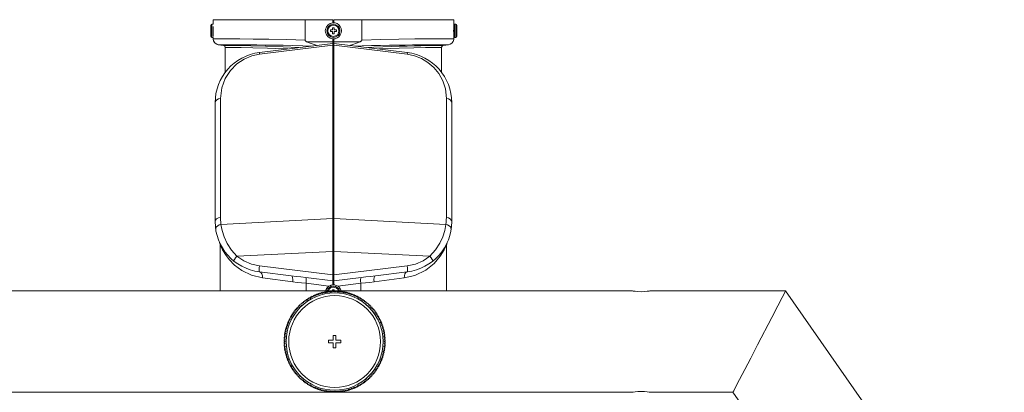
# Model space of a CAD drawing. Header units: millimetres. Extents: x 3925 to 5043, y -86 to 778.
# Tile 28 of 157: x 4372 to 4494, y 127 to 173. Entities that reach past the tile are written whole.
import ezdxf

# ---------------------------------------------------------------- set-up
doc = ezdxf.new("R2010")
doc.units = ezdxf.units.MM
doc.header["$LTSCALE"] = 46.255
doc.layers.add('140-154101-0DXF_CONTINUOUS_LINE', color=7, linetype='CONTINUOUS')
doc.layers.add('PJ-LENS-FUJIDXF_CONTINUOUS_LINE', color=7, linetype='CONTINUOUS')

msp = doc.modelspace()

# ---------------------------------------------------------------- linework, layer by layer
at = {"layer": '140-154101-0DXF_CONTINUOUS_LINE', "color": 7, "linetype": 'Continuous', "lineweight": 0}
for p, q in [((4370.0485, 139.37), (4410.6416, 139.37)), ((4408.4526, 138.7881), (4408.4415, 138.6446)), ((4408.5097, 138.8143), (4408.6256, 138.7291)), ((4408.6414, 138.8721), (4408.6256, 138.7291)), ((4408.6993, 138.8963), (4408.8124, 138.8073)), ((4408.8329, 138.9497), (4408.8124, 138.8073)), ((4408.8916, 138.9721), (4409.0017, 138.8794)), ((4409.0269, 139.021), (4409.0017, 138.8794)), ((4409.0863, 139.0414), (4409.1932, 138.9452)), ((4409.2231, 139.0859), (4409.1932, 138.9452)), ((4409.2832, 139.1043), (4409.3869, 139.0046)), ((4409.4214, 139.1442), (4409.3869, 139.0046)), ((4409.482, 139.1606), (4409.5824, 139.0575)), ((4409.6215, 139.196), (4409.5824, 139.0575)), ((4409.6826, 139.2104), (4409.7795, 139.104)), ((4409.8232, 139.2411), (4409.7795, 139.104)), ((4409.8848, 139.2534), (4409.9781, 139.1439)), ((4410.0263, 139.2795), (4409.9781, 139.1439)), ((4410.0882, 139.2898), (4410.1778, 139.1773)), ((4410.2305, 139.3111), (4410.1778, 139.1773)), ((4410.2928, 139.3194), (4410.3786, 139.204)), ((4410.3786, 139.204), (4410.4357, 139.336)), ((4410.4982, 139.3423), (4410.5802, 139.224)), ((4410.5802, 139.224), (4410.6416, 139.3541)), ((4410.7042, 139.37), (4410.8479, 139.37)), ((4410.7042, 139.3583), (4410.7823, 139.2374)), ((4410.7823, 139.2374), (4410.8479, 139.3654)), ((4410.9107, 139.37), (4411.2612, 139.37)), ((4410.9107, 139.3675), (4410.9847, 139.2441)), ((4410.9847, 139.2441), (4411.0546, 139.3699)), ((4411.1174, 139.3699), (4411.1872, 139.2441)), ((4411.1872, 139.2441), (4411.2612, 139.3675)), ((4411.324, 139.37), (4411.4677, 139.37)), ((4411.324, 139.3654), (4411.3897, 139.2374)), ((4411.3897, 139.2374), (4411.4677, 139.3583)), ((4411.5304, 139.37), (4447.9235, 139.37)), ((4411.5304, 139.3541), (4411.5918, 139.224)), ((4411.5918, 139.224), (4411.6737, 139.3423)), ((4411.7362, 139.336), (4411.7933, 139.204)), ((4411.7933, 139.204), (4411.8791, 139.3194)), ((4411.9941, 139.1773), (4411.9414, 139.3111)), ((4411.9941, 139.1773), (4412.0837, 139.2898)), ((4412.1939, 139.1439), (4412.1456, 139.2795)), ((4412.1939, 139.1439), (4412.2871, 139.2534)), ((4412.3924, 139.104), (4412.3487, 139.2411)), ((4412.3924, 139.104), (4412.4893, 139.2104)), ((4412.5896, 139.0575), (4412.5504, 139.196)), ((4412.5896, 139.0575), (4412.6899, 139.1606)), ((4412.7851, 139.0046), (4412.7505, 139.1442)), ((4412.7851, 139.0046), (4412.8887, 139.1043)), ((4412.9787, 138.9452), (4412.9488, 139.0859)), ((4412.9787, 138.9452), (4413.0856, 139.0414)), ((4413.1703, 138.8794), (4413.145, 139.021)), ((4413.1703, 138.8794), (4413.2803, 138.9721)), ((4413.3595, 138.8073), (4413.339, 138.9497)), ((4413.3595, 138.8073), (4413.4726, 138.8963)), ((4413.5463, 138.7291), (4413.5305, 138.8721)), ((4413.5463, 138.7291), (4413.6623, 138.8143)), ((4413.7305, 138.6446), (4413.7194, 138.7881)), ((4450.0485, 139.37), (4466.8395, 139.37)), ((4493.8779, 100.7551), (4466.8395, 139.37)), ((4406.7548, 137.6259), (4406.7909, 137.4866)), ((4406.9376, 137.6263), (4406.8003, 137.6692)), ((4406.9061, 137.7666), (4406.9376, 137.6263)), ((4407.0889, 137.761), (4406.9531, 137.8084)), ((4407.0621, 137.9023), (4407.0889, 137.761)), ((4407.2445, 137.8906), (4407.1103, 137.9425)), ((4407.2224, 138.0327), (4407.2445, 137.8906)), ((4407.272, 138.0713), (4407.4043, 138.015)), ((4407.3869, 138.1578), (4407.4043, 138.015)), ((4407.4378, 138.1947), (4407.5682, 138.134)), ((4407.5555, 138.2773), (4407.5682, 138.134)), ((4407.6075, 138.3126), (4407.7359, 138.2476)), ((4407.728, 138.3912), (4407.7359, 138.2476)), ((4407.7811, 138.4247), (4407.9067, 138.3558)), ((4407.9041, 138.4997), (4407.9073, 138.3559)), ((4407.9583, 138.5311), (4408.0824, 138.4576)), ((4408.0837, 138.6015), (4408.0821, 138.4576)), ((4408.1389, 138.6315), (4408.2602, 138.5542)), ((4408.2666, 138.6979), (4408.2602, 138.5542)), ((4408.3228, 138.726), (4408.4415, 138.6446)), ((4413.7305, 138.6446), (4413.8491, 138.726)), ((4413.9117, 138.5542), (4413.9053, 138.6979)), ((4413.9117, 138.5542), (4414.033, 138.6315)), ((4414.0898, 138.4576), (4414.0882, 138.6015)), ((4414.089, 138.4576), (4414.2136, 138.5311)), ((4414.2647, 138.3559), (4414.2678, 138.4997)), ((4414.2662, 138.3558), (4414.3908, 138.4247)), ((4414.436, 138.2476), (4414.4439, 138.3912)), ((4414.436, 138.2476), (4414.5644, 138.3126)), ((4414.6037, 138.134), (4414.6164, 138.2773)), ((4414.6037, 138.134), (4414.7342, 138.1947)), ((4414.7676, 138.015), (4414.785, 138.1578)), ((4414.7676, 138.015), (4414.9, 138.0713)), ((4414.9274, 137.8906), (4414.9495, 138.0327)), ((4415.0616, 137.9425), (4414.9274, 137.8906)), ((4415.083, 137.761), (4415.1098, 137.9023)), ((4415.2189, 137.8084), (4415.083, 137.761)), ((4415.2343, 137.6263), (4415.2658, 137.7666)), ((4415.3716, 137.6692), (4415.2343, 137.6263)), ((4415.381, 137.4866), (4415.4171, 137.6259)), ((4405.9036, 136.3848), (4405.7599, 136.3903)), ((4405.9036, 136.3848), (4405.8366, 136.512)), ((4406.0144, 136.5543), (4405.8709, 136.5646)), ((4406.0144, 136.5543), (4405.9516, 136.6837)), ((4406.1307, 136.7201), (4405.9877, 136.7352)), ((4406.1307, 136.7201), (4406.0722, 136.8516)), ((4406.2525, 136.882), (4406.11, 136.9018)), ((4406.2525, 136.882), (4406.1983, 137.0153)), ((4406.3795, 137.0398), (4406.2377, 137.0642)), ((4406.3298, 137.1748), (4406.3795, 137.0398)), ((4406.5117, 137.1932), (4406.3708, 137.2224)), ((4406.4665, 137.3298), (4406.5117, 137.1932)), ((4406.6489, 137.3422), (4406.509, 137.376)), ((4406.6082, 137.4802), (4406.6489, 137.3422)), ((4406.7909, 137.4866), (4406.6522, 137.525)), ((4415.5197, 137.525), (4415.381, 137.4866)), ((4415.5231, 137.3422), (4415.5637, 137.4802)), ((4415.6629, 137.376), (4415.5231, 137.3422)), ((4415.6602, 137.1932), (4415.7054, 137.3298)), ((4415.8011, 137.2224), (4415.6602, 137.1932)), ((4415.7924, 137.0398), (4415.8421, 137.1748)), ((4415.9342, 137.0642), (4415.7924, 137.0398)), ((4415.9736, 137.0153), (4415.9194, 136.882)), ((4416.0619, 136.9018), (4415.9194, 136.882)), ((4416.0997, 136.8516), (4416.0412, 136.7201)), ((4416.1843, 136.7352), (4416.0412, 136.7201)), ((4416.2203, 136.6837), (4416.1575, 136.5543)), ((4416.301, 136.5646), (4416.1575, 136.5543)), ((4416.3354, 136.512), (4416.2683, 136.3848)), ((4416.412, 136.3903), (4416.2683, 136.3848)), ((4405.2928, 135.1087), (4405.1983, 135.2172)), ((4405.3618, 135.2992), (4405.2197, 135.2763)), ((4405.3618, 135.2992), (4405.2709, 135.4107)), ((4405.4369, 135.4873), (4405.2942, 135.4691)), ((4405.4369, 135.4873), (4405.3498, 135.6018)), ((4405.5183, 135.6727), (4405.3751, 135.6593)), ((4405.5183, 135.6727), (4405.435, 135.7901)), ((4405.6057, 135.8554), (4405.4621, 135.8467)), ((4405.6057, 135.8554), (4405.5264, 135.9754)), ((4405.6992, 136.0351), (4405.5554, 136.0312)), ((4405.6992, 136.0351), (4405.6238, 136.1577)), ((4405.7984, 136.2116), (4405.6546, 136.2124)), ((4405.7984, 136.212), (4405.7273, 136.3366)), ((4416.4446, 136.3366), (4416.3735, 136.2118)), ((4416.5173, 136.2124), (4416.3735, 136.2116)), ((4416.5481, 136.1577), (4416.4727, 136.0351)), ((4416.6165, 136.0312), (4416.4727, 136.0351)), ((4416.6455, 135.9754), (4416.5662, 135.8554)), ((4416.7098, 135.8467), (4416.5662, 135.8554)), ((4416.7369, 135.7901), (4416.6536, 135.6727)), ((4416.7969, 135.6593), (4416.6536, 135.6727)), ((4416.8221, 135.6018), (4416.735, 135.4873)), ((4416.8777, 135.4691), (4416.735, 135.4873)), ((4416.901, 135.4107), (4416.8102, 135.2992)), ((4416.9522, 135.2763), (4416.8102, 135.2992)), ((4416.9736, 135.2172), (4416.8791, 135.1087)), ((4404.8815, 133.8729), (4405.0145, 133.9278)), ((4405.0145, 133.9278), (4404.9005, 134.0155)), ((4405.0445, 134.1281), (4404.9098, 134.0777)), ((4405.0445, 134.1281), (4404.9334, 134.2195)), ((4405.0811, 134.3273), (4404.9448, 134.2813)), ((4405.0811, 134.3273), (4404.9732, 134.4224)), ((4405.1243, 134.5252), (4404.9866, 134.4837)), ((4405.1243, 134.5252), (4405.0196, 134.6238)), ((4405.1741, 134.7215), (4405.035, 134.6847)), ((4405.1741, 134.7215), (4405.0726, 134.8235)), ((4405.2302, 134.9161), (4405.09, 134.8839)), ((4405.2302, 134.9161), (4405.1322, 135.0214)), ((4405.2928, 135.1087), (4405.1516, 135.0812)), ((4417.0203, 135.0812), (4416.8791, 135.1087)), ((4417.0397, 135.0214), (4416.9417, 134.9161)), ((4417.0819, 134.8839), (4416.9417, 134.9161)), ((4417.0993, 134.8235), (4416.9979, 134.7215)), ((4417.1369, 134.6847), (4416.9979, 134.7215)), ((4417.1523, 134.6238), (4417.0476, 134.5252)), ((4417.1853, 134.4837), (4417.0476, 134.5252)), ((4417.1987, 134.4224), (4417.0908, 134.3273)), ((4417.2271, 134.2813), (4417.0908, 134.3273)), ((4417.2385, 134.2195), (4417.1274, 134.1281)), ((4417.2621, 134.0777), (4417.1274, 134.1281)), ((4417.2715, 134.0155), (4417.1575, 133.9278)), ((4417.1575, 133.9278), (4417.2904, 133.8729)), ((4404.8364, 133.0483), (4404.961, 133.12)), ((4404.961, 133.12), (4404.8365, 133.1918)), ((4404.9643, 132.9174), (4404.8372, 132.9853)), ((4404.8374, 133.2544), (4404.9643, 133.3225)), ((4404.9643, 133.3225), (4404.8422, 133.3985)), ((4404.8422, 132.8414), (4404.9643, 132.9174)), ((4404.8453, 133.4612), (4404.9744, 133.5248)), ((4404.9744, 132.7151), (4404.8453, 132.7787)), ((4404.9744, 133.5248), (4404.8548, 133.6048)), ((4404.8548, 132.6351), (4404.9744, 132.7151)), ((4404.86, 133.6674), (4404.9911, 133.7266)), ((4404.9911, 133.7266), (4404.8742, 133.8105)), ((4410.3235, 132.9575), (4410.3235, 133.2825)), ((4410.3235, 133.2825), (4410.9235, 133.2825)), ((4410.9235, 132.9575), (4410.3235, 132.9575)), ((4410.9235, 133.2825), (4410.9235, 133.8825)), ((4410.9235, 133.8825), (4411.2485, 133.8825)), ((4410.9235, 132.3575), (4410.9235, 132.9575)), ((4411.2485, 133.8825), (4411.2485, 133.2825)), ((4411.2485, 133.2825), (4411.8485, 133.2825)), ((4411.2485, 132.9575), (4411.2485, 132.3575)), ((4411.8485, 132.9575), (4411.2485, 132.9575)), ((4411.8485, 133.2825), (4411.8485, 132.9575)), ((4417.2977, 133.8105), (4417.1808, 133.7266)), ((4417.1808, 133.7266), (4417.3119, 133.6674)), ((4417.3171, 133.6048), (4417.1976, 133.5248)), ((4417.1976, 133.5248), (4417.3266, 133.4612)), ((4417.3266, 132.7787), (4417.1976, 132.7151)), ((4417.1976, 132.7151), (4417.3171, 132.6351)), ((4417.3297, 133.3985), (4417.2076, 133.3225)), ((4417.2076, 133.3225), (4417.3347, 133.2546)), ((4417.3345, 132.9855), (4417.2076, 132.9174)), ((4417.2076, 132.9174), (4417.3297, 132.8414)), ((4417.3355, 133.1916), (4417.211, 133.12)), ((4417.211, 133.12), (4417.3354, 133.0481)), ((4404.9911, 132.5133), (4404.86, 132.5725)), ((4404.8742, 132.4294), (4404.9911, 132.5133)), ((4405.0145, 132.3121), (4404.8815, 132.367)), ((4404.9005, 132.2244), (4405.0145, 132.3121)), ((4404.9098, 132.1623), (4405.0445, 132.1118)), ((4404.9334, 132.0204), (4405.0445, 132.1118)), ((4404.9448, 131.9586), (4405.0811, 131.9126)), ((4404.9732, 131.8175), (4405.0811, 131.9126)), ((4404.9866, 131.7562), (4405.1243, 131.7147)), ((4405.0196, 131.6161), (4405.1243, 131.7147)), ((4405.035, 131.5552), (4405.1741, 131.5184)), ((4405.0726, 131.4164), (4405.1741, 131.5184)), ((4411.2485, 132.3575), (4410.9235, 132.3575)), ((4416.9979, 131.5184), (4417.1369, 131.5552)), ((4416.9979, 131.5184), (4417.0993, 131.4164)), ((4417.0476, 131.7147), (4417.1853, 131.7562)), ((4417.0476, 131.7147), (4417.1523, 131.6161)), ((4417.0908, 131.9126), (4417.2271, 131.9586)), ((4417.0908, 131.9126), (4417.1987, 131.8175)), ((4417.1274, 132.1118), (4417.2621, 132.1623)), ((4417.1274, 132.1118), (4417.2385, 132.0204)), ((4417.2904, 132.367), (4417.1575, 132.3121)), ((4417.1575, 132.3121), (4417.2715, 132.2244)), ((4417.3119, 132.5725), (4417.1808, 132.5133)), ((4417.1808, 132.5133), (4417.2977, 132.4294)), ((4405.09, 131.356), (4405.2302, 131.3238)), ((4405.1322, 131.2185), (4405.2302, 131.3238)), ((4405.1516, 131.1587), (4405.2928, 131.1312)), ((4405.1983, 131.0227), (4405.2928, 131.1312)), ((4405.2197, 130.9636), (4405.3618, 130.9407)), ((4405.2709, 130.8292), (4405.3618, 130.9407)), ((4405.2942, 130.7708), (4405.4369, 130.7526)), ((4405.3498, 130.6382), (4405.4369, 130.7526)), ((4405.3751, 130.5806), (4405.5183, 130.5672)), ((4405.435, 130.4499), (4405.5183, 130.5672)), ((4405.4621, 130.3932), (4405.6057, 130.3845)), ((4405.5264, 130.2645), (4405.6057, 130.3845)), ((4416.5662, 130.3845), (4416.7098, 130.3932)), ((4416.5662, 130.3845), (4416.6455, 130.2645)), ((4416.6536, 130.5672), (4416.7969, 130.5806)), ((4416.6536, 130.5672), (4416.7369, 130.4499)), ((4416.735, 130.7526), (4416.8777, 130.7708)), ((4416.735, 130.7526), (4416.8221, 130.6382)), ((4416.8102, 130.9407), (4416.9522, 130.9636)), ((4416.8102, 130.9407), (4416.901, 130.8292)), ((4416.8791, 131.1312), (4417.0203, 131.1587)), ((4416.8791, 131.1312), (4416.9736, 131.0227)), ((4416.9417, 131.3238), (4417.0819, 131.356)), ((4416.9417, 131.3238), (4417.0397, 131.2185)), ((4405.5554, 130.2087), (4405.6992, 130.2048)), ((4405.6238, 130.0822), (4405.6992, 130.2048)), ((4405.6546, 130.0275), (4405.7984, 130.0283)), ((4405.7273, 129.9033), (4405.7984, 130.0281)), ((4405.7599, 129.8496), (4405.9036, 129.8551)), ((4405.8366, 129.7279), (4405.9036, 129.8551)), ((4405.8709, 129.6753), (4406.0144, 129.6856)), ((4405.9516, 129.5562), (4406.0144, 129.6856)), ((4405.9877, 129.5047), (4406.1307, 129.5198)), ((4406.0722, 129.3883), (4406.1307, 129.5198)), ((4406.11, 129.3381), (4406.2525, 129.3579)), ((4406.1983, 129.2246), (4406.2525, 129.3579)), ((4406.2377, 129.1757), (4406.3795, 129.2001)), ((4406.3795, 129.2001), (4406.3298, 129.0651)), ((4406.3708, 129.0175), (4406.5117, 129.0467)), ((4406.5117, 129.0467), (4406.4665, 128.9101)), ((4415.7054, 128.9101), (4415.6602, 129.0467)), ((4415.6602, 129.0467), (4415.8011, 129.0175)), ((4415.8421, 129.0651), (4415.7924, 129.2001)), ((4415.7924, 129.2001), (4415.9342, 129.1757)), ((4415.9194, 129.3579), (4415.9736, 129.2246)), ((4415.9194, 129.3579), (4416.0619, 129.3381)), ((4416.0412, 129.5198), (4416.0997, 129.3883)), ((4416.0412, 129.5198), (4416.1843, 129.5047)), ((4416.1575, 129.6856), (4416.2203, 129.5562)), ((4416.1575, 129.6856), (4416.301, 129.6753)), ((4416.2683, 129.8551), (4416.3354, 129.7279)), ((4416.2683, 129.8551), (4416.412, 129.8496)), ((4416.3735, 130.0283), (4416.5173, 130.0275)), ((4416.3735, 130.0279), (4416.4446, 129.9033)), ((4416.4727, 130.2048), (4416.6165, 130.2087)), ((4416.4727, 130.2048), (4416.5481, 130.0822)), ((4406.509, 128.8639), (4406.6489, 128.8977)), ((4406.6489, 128.8977), (4406.6082, 128.7597)), ((4406.6522, 128.7149), (4406.7909, 128.7533)), ((4406.7909, 128.7533), (4406.7548, 128.614)), ((4406.8003, 128.5707), (4406.9376, 128.6136)), ((4406.9376, 128.6136), (4406.9061, 128.4733)), ((4406.9531, 128.4315), (4407.0889, 128.4789)), ((4407.0889, 128.4789), (4407.0621, 128.3376)), ((4407.1103, 128.2974), (4407.2445, 128.3493)), ((4407.2445, 128.3493), (4407.2224, 128.2072)), ((4407.4043, 128.2249), (4407.272, 128.1686)), ((4407.4043, 128.2249), (4407.3869, 128.0821)), ((4407.5682, 128.1059), (4407.4378, 128.0452)), ((4407.5682, 128.1059), (4407.5555, 127.9626)), ((4407.7359, 127.9923), (4407.6075, 127.9274)), ((4407.7359, 127.9923), (4407.728, 127.8487)), ((4407.9057, 127.8841), (4407.7811, 127.8152)), ((4407.9073, 127.884), (4407.9041, 127.7402)), ((4414.2678, 127.7402), (4414.2647, 127.884)), ((4414.3908, 127.8152), (4414.2652, 127.8841)), ((4414.4439, 127.8487), (4414.436, 127.9923)), ((4414.5644, 127.9274), (4414.436, 127.9923)), ((4414.6164, 127.9626), (4414.6037, 128.1059)), ((4414.7342, 128.0452), (4414.6037, 128.1059)), ((4414.785, 128.0821), (4414.7676, 128.2249)), ((4414.9, 128.1686), (4414.7676, 128.2249)), ((4414.9495, 128.2072), (4414.9274, 128.3493)), ((4414.9274, 128.3493), (4415.0616, 128.2974)), ((4415.1098, 128.3376), (4415.083, 128.4789)), ((4415.083, 128.4789), (4415.2189, 128.4315)), ((4415.2658, 128.4733), (4415.2343, 128.6136)), ((4415.2343, 128.6136), (4415.3716, 128.5707)), ((4415.4171, 128.614), (4415.381, 128.7533)), ((4415.381, 128.7533), (4415.5197, 128.7149)), ((4415.5637, 128.7597), (4415.5231, 128.8977)), ((4415.5231, 128.8977), (4415.6629, 128.8639)), ((4410.6416, 126.87), (4370.0485, 126.87)), ((4408.0829, 127.7823), (4407.9583, 127.7088)), ((4408.0821, 127.7823), (4408.0837, 127.6384)), ((4408.2602, 127.6857), (4408.1389, 127.6084)), ((4408.2602, 127.6857), (4408.2666, 127.542)), ((4408.4415, 127.5953), (4408.3228, 127.5139)), ((4408.4415, 127.5953), (4408.4526, 127.4518)), ((4408.6256, 127.5108), (4408.5097, 127.4256)), ((4408.6256, 127.5108), (4408.6414, 127.3679)), ((4408.8124, 127.4326), (4408.6993, 127.3436)), ((4408.8124, 127.4326), (4408.8329, 127.2902)), ((4409.0017, 127.3605), (4408.8916, 127.2678)), ((4409.0017, 127.3605), (4409.0269, 127.2189)), ((4409.1932, 127.2947), (4409.0863, 127.1985)), ((4409.1932, 127.2947), (4409.2231, 127.154)), ((4409.3869, 127.2353), (4409.2832, 127.1356)), ((4409.3869, 127.2353), (4409.4214, 127.0957)), ((4409.5824, 127.1824), (4409.482, 127.0793)), ((4409.5824, 127.1824), (4409.6215, 127.0439)), ((4409.7795, 127.1359), (4409.6826, 127.0295)), ((4409.7795, 127.1359), (4409.8232, 126.9988)), ((4409.9781, 127.096), (4409.8848, 126.9865)), ((4409.9781, 127.096), (4410.0263, 126.9604)), ((4410.1778, 127.0626), (4410.0882, 126.9501)), ((4410.1778, 127.0626), (4410.2305, 126.9288)), ((4410.3786, 127.0359), (4410.2928, 126.9205)), ((4410.4357, 126.9039), (4410.3786, 127.0359)), ((4410.5802, 127.0159), (4410.4982, 126.8977)), ((4410.6416, 126.8858), (4410.5802, 127.0159)), ((4410.7823, 127.0025), (4410.7042, 126.8816)), ((4410.8479, 126.87), (4410.7042, 126.87)), ((4410.8479, 126.8745), (4410.7823, 127.0025)), ((4410.9847, 126.9958), (4410.9107, 126.8724)), ((4410.9107, 126.87), (4411.2612, 126.87)), ((4411.0546, 126.87), (4410.9847, 126.9958)), ((4411.1872, 126.9958), (4411.1174, 126.87)), ((4411.2612, 126.8724), (4411.1872, 126.9958)), ((4411.3897, 127.0025), (4411.324, 126.8745)), ((4411.4677, 126.87), (4411.324, 126.87)), ((4411.4677, 126.8816), (4411.3897, 127.0025)), ((4411.5918, 127.0159), (4411.5304, 126.8858)), ((4447.9235, 126.87), (4411.5304, 126.87)), ((4411.6737, 126.8977), (4411.5918, 127.0159)), ((4411.7933, 127.0359), (4411.7362, 126.9039)), ((4411.8791, 126.9205), (4411.7933, 127.0359)), ((4411.9414, 126.9288), (4411.9941, 127.0626)), ((4412.0837, 126.9501), (4411.9941, 127.0626)), ((4412.1456, 126.9604), (4412.1939, 127.096)), ((4412.2871, 126.9865), (4412.1939, 127.096)), ((4412.3487, 126.9988), (4412.3924, 127.1359)), ((4412.4893, 127.0295), (4412.3924, 127.1359)), ((4412.5504, 127.0439), (4412.5896, 127.1824)), ((4412.6899, 127.0793), (4412.5896, 127.1824)), ((4412.7505, 127.0957), (4412.7851, 127.2353)), ((4412.8887, 127.1356), (4412.7851, 127.2353)), ((4412.9488, 127.154), (4412.9787, 127.2947)), ((4413.0856, 127.1985), (4412.9787, 127.2947)), ((4413.145, 127.2189), (4413.1703, 127.3605)), ((4413.2803, 127.2678), (4413.1703, 127.3605)), ((4413.339, 127.2902), (4413.3595, 127.4326)), ((4413.4726, 127.3436), (4413.3595, 127.4326)), ((4413.5305, 127.3679), (4413.5463, 127.5108)), ((4413.6623, 127.4256), (4413.5463, 127.5108)), ((4413.7194, 127.4518), (4413.7305, 127.5953)), ((4413.8491, 127.5139), (4413.7305, 127.5953)), ((4413.9053, 127.542), (4413.9117, 127.6857)), ((4414.033, 127.6084), (4413.9117, 127.6857)), ((4414.0882, 127.6384), (4414.0898, 127.7823)), ((4414.2136, 127.7088), (4414.0895, 127.7823)), ((4447.9235, 126.87), (4448.003, 126.883)), ((4460.3324, 126.87), (4450.0485, 126.87)), ((4460.3324, 126.87), (4483.6385, 93.5853))]:
    msp.add_line(p, q, dxfattribs=at)
for points in [[(4447.9235, 139.37), (4448.0051, 139.3566), (4448.233, 139.3248), (4448.575, 139.2927), (4448.986, 139.279)], [(4448.986, 139.279), (4449.3947, 139.2926), (4449.7369, 139.3246), (4449.9659, 139.3565), (4450.0485, 139.37)], [(4465.1318, 136.0897), (4465.8806, 137.5281), (4466.4194, 138.5626), (4466.7361, 139.1714), (4466.8395, 139.37)], [(4460.3324, 126.87), (4460.4285, 127.0544), (4460.7051, 127.5863), (4461.1578, 128.4552), (4461.793, 129.6756), (4462.5259, 131.0839), (4463.3819, 132.7279), (4465.1318, 136.0897)], [(4448.003, 126.883), (4448.2326, 126.915), (4448.579, 126.9474), (4448.986, 126.9609)], [(4448.986, 126.9609), (4449.3907, 126.9476), (4449.7368, 126.9153), (4449.9679, 126.8832), (4450.0485, 126.87)]]:
    msp.add_lwpolyline(points, dxfattribs=at)
for radius in [6, 5.675]:
    msp.add_circle((4411.086, 133.12), radius, dxfattribs=at)
for start, end in [(114.343629, 114.919529), (112.448892, 113.024792), (110.554155, 111.130055), (108.659418, 109.235318), (106.764682, 107.340582), (104.869945, 105.445845), (102.975208, 103.551108), (101.080471, 101.656371), (99.185734, 99.761634), (97.290997, 97.866897), (95.396261, 95.972161), (93.501524, 94.077424), (91.606787, 92.182687), (89.712143, 90.287857), (87.817313, 88.393213), (85.922576, 86.498476), (84.027839, 84.603739), (82.133103, 82.709003), (80.238366, 80.814266), (78.343629, 78.919529), (76.448892, 77.024792), (74.554155, 75.130055), (72.659418, 73.235318), (70.764682, 71.340582), (68.869945, 69.445845), (66.975208, 67.551108), (65.080471, 65.656371), (133.290997, 133.866897), (131.396261, 131.972161), (129.501524, 130.077424), (127.606787, 128.182687), (125.71205, 126.28795), (123.817313, 124.393213), (121.922576, 122.498476), (120.027839, 120.589773), (118.133103, 118.716012), (116.238366, 116.814266), (63.185734, 63.761634), (61.282718, 61.866897), (59.413132, 59.972161), (57.501524, 58.077424), (55.606787, 56.182687), (53.71205, 54.28795), (51.817313, 52.393213), (49.922576, 50.498476), (48.027839, 48.603739), (46.133103, 46.709003), (148.448892, 149.024789), (146.554155, 147.130055), (144.659418, 145.235318), (142.764682, 143.340582), (140.869945, 141.445845), (138.975208, 139.551108), (137.080471, 137.656371), (135.185734, 135.761634), (44.238366, 44.814266), (42.343629, 42.919529), (40.448892, 41.024792), (38.554155, 39.130055), (36.659418, 37.235318), (34.764682, 35.340582), (32.869945, 33.445845), (30.975216, 31.551108), (159.817313, 160.393213), (157.922576, 158.498476), (156.027839, 156.603739), (154.133103, 154.709003), (152.238366, 152.814266), (150.347807, 150.919529), (29.080471, 29.652873), (27.185734, 27.761634), (25.290997, 25.866897), (23.396261, 23.972161), (21.501524, 22.077424), (19.606787, 20.182687), (171.185734, 171.761634), (169.290997, 169.866897), (167.396261, 167.972161), (165.501524, 166.077424), (163.606787, 164.182687), (161.71205, 162.28795), (17.71205, 18.28795), (15.817313, 16.393213), (13.922576, 14.498476), (12.027839, 12.603739), (10.133103, 10.709003), (8.238366, 8.814266), (178.767632, 179.341376), (180.657036, 181.234335), (176.869945, 177.445845), (182.554155, 183.130055), (174.975208, 175.551108), (173.080471, 173.656371), (6.343629, 6.919529), (4.448892, 5.024792), (2.554155, 3.130055), (356.869945, 357.445845), (0.657036, 1.234335), (358.767632, 359.341376), (184.448892, 185.024792), (186.343629, 186.919529), (188.238366, 188.814266), (190.133103, 190.709003), (192.027839, 192.603739), (193.922576, 194.498476), (345.501524, 346.077424), (347.396261, 347.972161), (349.290997, 349.866897), (351.185734, 351.761634), (353.080471, 353.656371), (354.975208, 355.551108), (195.817313, 196.393213), (197.71205, 198.28795), (199.606787, 200.182687), (201.501524, 202.077424), (203.396261, 203.972161), (205.290997, 205.866897), (207.185734, 207.761634), (332.238366, 332.814266), (334.133103, 334.709003), (336.027839, 336.603739), (337.922576, 338.498476), (339.817313, 340.393213), (341.71205, 342.28795), (343.606787, 344.182687), (209.080471, 209.652873), (210.975216, 211.551108), (212.869945, 213.445845), (214.764682, 215.340582), (216.659418, 217.235318), (218.554155, 219.130055), (220.448892, 221.024792), (318.975208, 319.551108), (320.869945, 321.445845), (322.764682, 323.340582), (324.659418, 325.235318), (326.554155, 327.130055), (328.448892, 329.024789), (330.347807, 330.919529), (222.343629, 222.919529), (224.238366, 224.814266), (226.133103, 226.709003), (228.027839, 228.603739), (229.922576, 230.498476), (231.817313, 232.393213), (233.71205, 234.28795), (235.606787, 236.182687), (237.501524, 238.077424), (301.922576, 302.498476), (303.817313, 304.393213), (305.71205, 306.28795), (307.606787, 308.182687), (309.501524, 310.077424), (311.396261, 311.972161), (313.290997, 313.866897), (315.185734, 315.761634), (317.080471, 317.656371), (239.413132, 239.972161), (241.282718, 241.866897), (243.185734, 243.761634), (245.080471, 245.656371), (246.975208, 247.551108), (248.869945, 249.445845), (250.764682, 251.340582), (252.659418, 253.235318), (254.554155, 255.130055), (256.448892, 257.024792), (258.343629, 258.919529), (260.238366, 260.814266), (262.133103, 262.709003), (264.027839, 264.603739), (265.922576, 266.498476), (267.817313, 268.393213), (271.606787, 272.182687), (273.501524, 274.077424), (275.396261, 275.972161), (277.290997, 277.866897), (279.185734, 279.761634), (281.080471, 281.656371), (282.975208, 283.551108), (284.869945, 285.445845), (286.764682, 287.340582), (288.659418, 289.235318), (290.554155, 291.130055), (292.448892, 293.024792), (294.343629, 294.919529), (296.238366, 296.814266), (298.133103, 298.716012), (300.027839, 300.589773)]:
    msp.add_arc((4411.086, 133.12), 6.25, start, end, dxfattribs=at)
at = {"layer": 'PJ-LENS-FUJIDXF_CONTINUOUS_LINE', "color": 7, "linetype": 'Continuous', "lineweight": 0}
for p, q in [((4395.7698, 172.1708), (4395.7698, 170.7958)), ((4395.8948, 171.4833), (4395.8948, 172.2958)), ((4396.0698, 172.2958), (4395.8948, 172.2958)), ((4396.0591, 172.8458), (4396.0591, 172.2958)), ((4396.0591, 172.8458), (4407.4269, 172.8458)), ((4396.0698, 170.7777), (4396.0698, 172.0063)), ((4407.4269, 172.8458), (4407.4269, 170.3254)), ((4410.8341, 171.5833), (4410.8341, 171.8583)), ((4410.8341, 171.8583), (4411.0341, 171.8583)), ((4410.8712, 172.8458), (4410.8714, 172.4814)), ((4410.9341, 172.6083), (4410.9341, 172.5011)), ((4410.9966, 172.6083), (4410.9341, 172.6083)), ((4410.9966, 172.4814), (4410.9967, 172.8458)), ((4412.2026, 172.8504), (4410.9967, 172.8458)), ((4411.0341, 171.8583), (4411.0341, 171.5833)), ((4414.4412, 170.3254), (4414.4412, 172.846)), ((4414.4412, 172.846), (4425.8091, 172.846)), ((4425.8019, 171.6749), (4425.8049, 171.8382)), ((4425.8049, 171.8382), (4425.8079, 171.9463)), ((4425.8921, 171.8583), (4425.8054, 171.8583)), ((4425.8079, 171.9463), (4425.8091, 171.9833)), ((4425.8091, 172.846), (4425.8091, 171.9833)), ((4425.8921, 172.2958), (4426.0671, 172.2958)), ((4425.8921, 172.2955), (4425.8921, 170.6711)), ((4426.0671, 171.4876), (4426.0671, 172.2958)), ((4426.1921, 172.1708), (4426.1921, 170.7958)), ((4395.8948, 171.4791), (4395.8948, 170.6708)), ((4396.0698, 170.6708), (4395.8948, 170.6708)), ((4396.0591, 170.6711), (4396.0591, 170.5103)), ((4410.5591, 171.3833), (4410.5591, 171.5833)), ((4410.5591, 171.5833), (4410.8341, 171.5833)), ((4410.8341, 171.3833), (4410.5591, 171.3833)), ((4410.8341, 171.1083), (4410.8341, 171.3833)), ((4411.0341, 171.1083), (4410.8341, 171.1083)), ((4410.8716, 140.134), (4410.8716, 170.4853)), ((4410.9341, 170.3583), (4410.9341, 170.4656)), ((4410.9966, 140.134), (4410.9966, 170.4853)), ((4411.0341, 171.5833), (4411.3091, 171.5833)), ((4411.0341, 171.3833), (4411.0341, 171.1083)), ((4411.3091, 171.3833), (4411.0341, 171.3833)), ((4411.3091, 171.5833), (4411.3091, 171.3833)), ((4424.0761, 170.4991), (4425.0624, 170.5058)), ((4425.0624, 170.5058), (4425.8091, 170.5104)), ((4425.8049, 171.1285), (4425.8019, 171.2912)), ((4425.8054, 171.1083), (4425.8049, 171.1285)), ((4425.8079, 171.0203), (4425.8054, 171.1083)), ((4425.8921, 171.1083), (4425.8054, 171.1083)), ((4425.8091, 170.9833), (4425.8079, 171.0203)), ((4425.8091, 170.9833), (4425.8091, 170.5104)), ((4425.8921, 170.6708), (4426.0671, 170.6708)), ((4426.0671, 171.4833), (4426.0671, 170.6708)), ((4396.7048, 169.7676), (4396.7077, 169.7676)), ((4396.7048, 169.7676), (4397.344, 169.6778)), ((4397.344, 169.6778), (4397.5624, 169.6751)), ((4397.5591, 169.4302), (4397.5591, 166.332)), ((4397.5624, 169.6751), (4398.2123, 169.6663)), ((4410.8716, 169.9201), (4401.7974, 168.8059)), ((4401.7974, 168.5878), (4410.8716, 169.702)), ((4405.9031, 169.6722), (4407.1446, 169.643)), ((4407.1446, 169.643), (4408.3066, 169.6051)), ((4407.6231, 170.1382), (4410.8716, 170.1382)), ((4410.9966, 170.1007), (4410.8716, 170.1007)), ((4410.9966, 169.9691), (4410.8716, 169.9691)), ((4410.9966, 169.7672), (4410.8716, 169.7672)), ((4410.9966, 169.7535), (4410.8716, 169.7535)), ((4410.8716, 169.6285), (4410.9298, 169.6285)), ((4410.8716, 169.4644), (4410.9966, 169.4644)), ((4410.8716, 169.4058), (4410.9966, 169.4058)), ((4410.9341, 170.3583), (4410.9966, 170.3583)), ((4410.9966, 169.6285), (4410.9341, 169.6285)), ((4410.9966, 170.1382), (4414.245, 170.1382)), ((4420.0707, 168.8059), (4410.9966, 169.9201)), ((4410.9966, 169.702), (4420.0707, 168.5878)), ((4414.4412, 170.3254), (4416.8132, 170.4025)), ((4415.648, 169.6655), (4416.7651, 169.6872)), ((4416.5493, 169.2383), (4417.0118, 169.2627)), ((4416.7651, 169.6872), (4417.8588, 169.7043)), ((4418.1033, 169.5443), (4417.0482, 169.5038)), ((4422.9874, 169.7548), (4423.5766, 169.7586)), ((4423.5766, 169.7586), (4424.7973, 169.7657)), ((4424.3091, 169.4302), (4424.3091, 166.3168)), ((4424.5224, 169.6775), (4425.1637, 169.7676)), ((4424.7973, 169.7657), (4425.1637, 169.7676)), ((4396.9677, 163.1288), (4397.1281, 164.4478)), ((4396.9677, 148.4544), (4396.9677, 163.1288)), ((4424.9005, 163.1288), (4424.9005, 148.4544)), ((4396.3091, 162.6025), (4396.3091, 147.928)), ((4425.5591, 147.928), (4425.5591, 162.6025)), ((4397.0358, 147.5913), (4396.998, 147.877)), ((4410.8716, 148.295), (4397.0358, 147.5913)), ((4397.1753, 146.8403), (4397.0358, 147.5913)), ((4410.8716, 147.9761), (4410.9966, 147.9761)), ((4424.8323, 147.5913), (4410.9966, 148.295)), ((4424.8701, 147.877), (4424.8323, 147.5913)), ((4397.4246, 146.0372), (4397.1753, 146.8403)), ((4396.9341, 145.0365), (4396.9341, 139.37)), ((4424.9341, 145.037), (4424.9341, 139.37)), ((4397.5809, 143.8556), (4398.0328, 143.2612)), ((4399.0037, 143.6558), (4398.3257, 144.4068)), ((4399.0037, 143.6559), (4410.8716, 144.2594)), ((4410.8716, 144.2547), (4410.9966, 144.2547)), ((4410.9966, 144.2594), (4422.8644, 143.6558)), ((4401.7974, 142.469), (4401.7742, 142.2407)), ((4410.8716, 141.3548), (4401.798, 142.4689)), ((4420.0705, 142.4689), (4410.9966, 141.3548)), ((4420.094, 142.2407), (4420.0705, 142.4689)), ((4422.3427, 141.9517), (4423.373, 142.7682)), ((4401.7974, 141.7246), (4405.7299, 141.2417)), ((4410.8716, 141.2842), (4410.9966, 141.2842)), ((4416.1382, 141.2417), (4420.0707, 141.7246)), ((4402.1752, 140.9802), (4405.9077, 140.4973)), ((4407.5202, 141.0412), (4410.8716, 140.6297)), ((4407.5472, 140.3177), (4407.5472, 139.37)), ((4407.5472, 140.3177), (4410.3756, 139.9655)), ((4410.8716, 141.087), (4410.9966, 141.087)), ((4410.8925, 140.2278), (4410.8716, 140.2269)), ((4410.9341, 140.2285), (4410.9341, 140.136)), ((4410.9966, 140.2285), (4410.9341, 140.2285)), ((4410.9341, 140.136), (4410.9966, 140.136)), ((4410.9341, 140.111), (4411.017, 140.1097)), ((4414.348, 141.0412), (4410.9966, 140.6297)), ((4411.017, 140.1097), (4411.1002, 140.1072)), ((4411.1002, 140.1072), (4411.1214, 140.1071)), ((4411.4925, 139.9655), (4414.321, 140.3177)), ((4414.321, 140.3177), (4414.321, 139.37)), ((4415.9604, 140.4973), (4419.6929, 140.9802)), ((4410.8341, 139.3675), (4410.8341, 139.511)), ((4410.8341, 139.511), (4411.0341, 139.511)), ((4411.0341, 139.511), (4411.0341, 139.3699))]:
    msp.add_line(p, q, dxfattribs=at)
for points in [[(4410.8712, 172.8458), (4409.7004, 172.848), (4408.5522, 172.848), (4407.4269, 172.8458)], [(4414.4412, 172.846), (4413.3507, 172.8504), (4412.2026, 172.8504)], [(4425.8019, 171.2912), (4425.8007, 171.4829), (4425.8019, 171.6749)], [(4396.0591, 170.5103), (4396.0661, 170.4077), (4396.143, 170.1656), (4396.2953, 169.9639), (4396.505, 169.8247), (4396.7047, 169.7676)], [(4396.0591, 170.5103), (4396.3143, 170.5089), (4396.9587, 170.5048), (4397.9786, 170.4978), (4399.3459, 170.4866), (4401.0237, 170.4698), (4402.9692, 170.4435)], [(4396.0626, 170.5103), (4396.109, 170.2504), (4396.2408, 170.0249), (4396.4486, 169.8545), (4396.708, 169.7676)], [(4402.9692, 170.4435), (4405.1274, 170.4007), (4407.4269, 170.3254)], [(4416.8132, 170.4025), (4419.0307, 170.4455), (4421.0173, 170.4717), (4422.7146, 170.4883), (4424.0761, 170.4991)], [(4425.1637, 169.7676), (4425.3657, 169.8259), (4425.5757, 169.9666), (4425.7269, 170.1691), (4425.8024, 170.4102), (4425.8091, 170.5103)], [(4396.7077, 169.7676), (4397.0087, 169.7661), (4397.3355, 169.7642), (4397.7763, 169.7617), (4398.3233, 169.7584), (4398.9745, 169.7541), (4399.722, 169.7487), (4400.5612, 169.7421), (4401.4867, 169.7339), (4402.4896, 169.7235), (4403.5663, 169.7104)], [(4397.344, 169.6778), (4397.4198, 169.6544), (4397.5019, 169.5893), (4397.5509, 169.4936), (4397.5591, 169.4302)], [(4397.5591, 169.4302), (4397.7809, 169.4275), (4398.4425, 169.4186), (4399.5226, 169.4025), (4400.9815, 169.3759), (4402.7804, 169.3332), (4404.8506, 169.2629), (4405.3186, 169.2382)], [(4398.2123, 169.6663), (4399.2833, 169.6503), (4400.7323, 169.624), (4402.5396, 169.5815)], [(4402.5396, 169.5815), (4404.7106, 169.5084), (4406.6759, 169.4049)], [(4403.5663, 169.7104), (4404.7036, 169.6938), (4405.9031, 169.6722)], [(4407.4269, 170.3254), (4407.4314, 170.2971), (4407.4456, 170.2677), (4407.4681, 170.2394), (4407.4978, 170.2125), (4407.5338, 170.1868), (4407.5756, 170.1621), (4407.6231, 170.1382)], [(4408.9446, 169.6834), (4408.5471, 169.7886), (4408.0662, 169.9497), (4407.6231, 170.1382)], [(4414.245, 170.1382), (4413.8016, 169.9495), (4413.322, 169.7888), (4412.9235, 169.6835)], [(4413.5643, 169.6048), (4414.4974, 169.6367), (4415.648, 169.6655)], [(4414.245, 170.1382), (4414.2926, 170.1621), (4414.3344, 170.1868), (4414.3703, 170.2125), (4414.4, 170.2394), (4414.4225, 170.2677), (4414.4367, 170.2971), (4414.4412, 170.3254)], [(4417.0482, 169.5038), (4415.9461, 169.4516), (4415.179, 169.4065)], [(4417.0118, 169.2627), (4419.0744, 169.3328), (4420.8688, 169.3755), (4422.3287, 169.4022), (4423.4147, 169.4185), (4424.0825, 169.4274), (4424.3091, 169.4302)], [(4417.8588, 169.7043), (4418.8602, 169.7175), (4419.8256, 169.7284), (4420.7283, 169.7371), (4421.5585, 169.7442), (4422.3143, 169.75), (4422.9874, 169.7548)], [(4424.2634, 169.6747), (4423.5573, 169.6648), (4423.0509, 169.6578), (4422.4446, 169.6483), (4421.7404, 169.6355), (4420.9432, 169.6197), (4420.0608, 169.6002), (4419.1091, 169.5757), (4418.1033, 169.5443)], [(4424.5224, 169.6775), (4424.521, 169.6775), (4424.4479, 169.6769), (4424.2634, 169.6747)], [(4424.309, 169.4302), (4424.3099, 169.4504), (4424.3197, 169.5026), (4424.3396, 169.55), (4424.3674, 169.5908), (4424.4008, 169.6238), (4424.4374, 169.6487), (4424.4752, 169.6657), (4424.5128, 169.6759), (4424.5226, 169.6776)], [(4397.1281, 164.4478), (4397.5577, 165.6073), (4398.1978, 166.5956), (4398.9896, 167.3895), (4399.9009, 167.9932), (4400.8568, 168.3877), (4401.7974, 168.5878)], [(4401.7974, 168.8059), (4401.7908, 168.7801), (4401.7908, 168.7061), (4401.7974, 168.5878)], [(4420.0707, 168.5878), (4420.0773, 168.7053), (4420.0773, 168.7794), (4420.0707, 168.8059)], [(4420.0707, 168.5878), (4420.9689, 168.4005), (4421.8275, 168.0644), (4422.6272, 167.5828), (4423.3373, 166.9696), (4423.9496, 166.2201), (4424.4419, 165.3275), (4424.7745, 164.2995), (4424.9005, 163.1288)], [(4396.9677, 163.1288), (4396.7125, 163.0728), (4396.5033, 162.9586), (4396.3602, 162.7949), (4396.3091, 162.6025)], [(4425.5591, 162.6025), (4425.5115, 162.7884), (4425.3767, 162.9491), (4425.1644, 163.0695), (4424.9005, 163.1288)], [(4396.9677, 148.4544), (4396.7093, 148.3971), (4396.4973, 148.2794), (4396.3579, 148.1163), (4396.3091, 147.928)], [(4397.0358, 147.5913), (4396.8137, 147.5284), (4396.6271, 147.4249), (4396.483, 147.2855), (4396.3982, 147.1208), (4396.3865, 146.9472)], [(4396.998, 147.877), (4396.9753, 148.1648), (4396.9677, 148.4544)], [(4424.8323, 147.5913), (4424.6895, 146.8268), (4424.446, 146.0439)], [(4424.8323, 147.5913), (4425.0554, 147.528), (4425.2476, 147.42), (4425.3908, 147.2779), (4425.4715, 147.1152), (4425.4816, 146.9472)], [(4424.9005, 148.4544), (4424.8928, 148.1648), (4424.8701, 147.877)], [(4424.9005, 148.4545), (4425.1559, 148.3982), (4425.3649, 148.2841), (4425.5079, 148.1205), (4425.5591, 147.928)], [(4396.8671, 145.3462), (4396.9312, 145.1021), (4396.9341, 145.0365)], [(4396.9341, 145.0365), (4396.9356, 145.0328), (4397.0084, 144.8699), (4397.2238, 144.4412), (4397.5809, 143.8556)], [(4398.3257, 144.4068), (4397.8018, 145.2161), (4397.4246, 146.0372)], [(4424.446, 146.0439), (4424.0914, 145.2621), (4423.5711, 144.4447), (4422.8644, 143.6558)], [(4423.373, 142.7682), (4424.1387, 143.6452), (4424.6445, 144.4415), (4424.8934, 144.9438), (4424.9341, 145.037)], [(4424.934, 145.0366), (4424.9369, 145.1021), (4425.001, 145.3462)], [(4398.6227, 143.0733), (4398.6353, 143.13), (4398.711, 143.2588), (4398.8394, 143.4421), (4399.0037, 143.6558)], [(4401.798, 142.4689), (4400.7987, 142.6872), (4399.8564, 143.0875), (4399.0037, 143.6559)], [(4422.8644, 143.6558), (4422.0116, 143.0874), (4421.0693, 142.6872), (4420.0705, 142.4689)], [(4422.8644, 143.6558), (4423.0287, 143.4421), (4423.1571, 143.2588), (4423.2328, 143.13), (4423.2454, 143.0732)], [(4398.0328, 143.2612), (4398.713, 142.5669), (4399.5993, 141.905), (4400.8241, 141.3085), (4402.1752, 140.9802)], [(4401.7742, 142.2407), (4401.762, 142.0348), (4401.762, 141.8707), (4401.7742, 141.7638), (4401.7974, 141.7246)], [(4402.1752, 140.9802), (4402.1637, 141.2497), (4402.0917, 141.4804), (4401.9643, 141.6491), (4401.7974, 141.7246)], [(4405.9077, 140.4973), (4405.918, 140.7752), (4405.8881, 141.0125), (4405.8223, 141.1759), (4405.7299, 141.2417)], [(4407.5201, 141.0412), (4406.9068, 141.1076), (4406.3097, 141.1736), (4405.7299, 141.2417)], [(4416.1383, 141.2417), (4415.5587, 141.1736), (4414.9616, 141.1077), (4414.348, 141.0412)], [(4415.9604, 140.4973), (4415.9501, 140.7752), (4415.98, 141.0125), (4416.0458, 141.1759), (4416.1382, 141.2417)], [(4419.6929, 140.9802), (4420.9969, 141.2917), (4422.3427, 141.9517)], [(4419.6929, 140.9802), (4419.7044, 141.2496), (4419.7764, 141.4803), (4419.9038, 141.6491), (4420.0707, 141.7246)], [(4420.0707, 141.7246), (4420.094, 141.7638), (4420.1061, 141.8707), (4420.1061, 142.0348), (4420.094, 142.2407)], [(4407.5472, 140.3177), (4407.0025, 140.3768), (4406.4695, 140.4312), (4405.9077, 140.4973)], [(4407.5472, 140.3177), (4407.5651, 140.5602), (4407.5664, 140.7758), (4407.5509, 140.9421), (4407.5202, 141.0412)], [(4410.9341, 140.2285), (4410.9133, 140.2283), (4410.8925, 140.2278)], [(4414.3211, 140.3177), (4414.3031, 140.5601), (4414.3019, 140.7757), (4414.3173, 140.942), (4414.348, 141.0412)], [(4414.321, 140.3177), (4414.8856, 140.3788), (4415.4222, 140.4336), (4415.9604, 140.4973)]]:
    msp.add_lwpolyline(points, dxfattribs=at)
msp.add_circle((4410.9341, 171.4833), 0.6875, dxfattribs=at)
for centre, radius, start, end in [((4395.8948, 172.1708), 0.125, 90, 180), ((4410.9341, 171.4833), 1, 170.245688, 190.221059), ((4410.9341, 171.4833), 1, 93.680763, 170.245688), ((4410.9341, 171.4833), 0.8125, 0, 179.699438), ((4410.9341, 171.4833), 1, 266.322925, 93.680763), ((4410.9341, 171.4833), 1.125, 90, 93.184739), ((4426.0671, 172.1708), 0.125, 360, 90), ((4395.8948, 170.7958), 0.125, 180, 270), ((4410.9341, 171.4833), 1, 190.221059, 266.322925), ((4410.9341, 171.4833), 0.8125, 180, 359.699438), ((4426.0671, 170.7958), 0.125, 270, 0), ((4410.9341, 171.4833), 1.125, 266.815261, 270), ((4402.5591, 162.6025), 6.25, 97, 180.000001), ((4419.3091, 162.6025), 6.25, 0, 83), ((4402.5591, 147.928), 6.25, 180, 263), ((4419.3091, 147.928), 6.25, 277.000015, 0.000003), ((4410.9341, 139.136), 1, 90, 166.157823), ((4410.9341, 139.136), 0.975, 90, 164.592787), ((4410.9341, 139.136), 1, 13.629045, 86.416678), ((4410.9341, 139.136), 0.8125, 18.435363, 162.121401), ((4410.9341, 139.136), 0.6875, 22.675339, 159.906933)]:
    msp.add_arc(centre, radius, start, end, dxfattribs=at)

doc.saveas('drawing.dxf')
